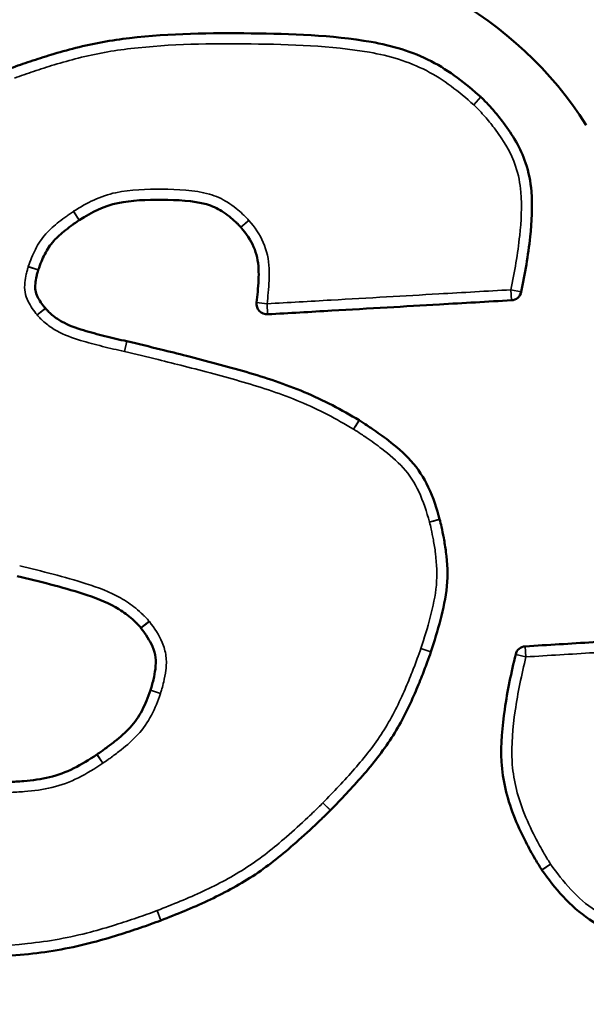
# Model space of a CAD drawing. Header units: inches. Extents: x 1.3 to 22.7, y 0.2 to 18.2.
# Tile 49 of 65: x 20.434 to 20.602, y 3.074 to 3.366. Entities that reach past the tile are written whole.
import ezdxf

# ---------------------------------------------------------------- set-up
doc = ezdxf.new("R2010")
doc.units = ezdxf.units.IN
doc.header["$LTSCALE"] = 0.8333333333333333
doc.header["$MEASUREMENT"] = 0
for name, color, linetype, lineweight in [('Dimension (ANSI)', 7, 'Continuous', 25), ('Visible (ANSI)', 7, 'Continuous', 50), ('Visible Narrow (ANSI)', 7, 'Continuous', 35)]:
    doc.layers.add(name, color=color, linetype=linetype, lineweight=lineweight)
doc.styles.add('Note Text (ANSI)', font='tahoma.ttf')
doc.dimstyles.new('Default (ANSI)', dxfattribs={"dimscale": 0.8333333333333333, "dimtxt": 0.2000000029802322, "dimasz": 0.0984251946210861, "dimexe": 0.125, "dimexo": 0.0625, "dimgap": 0.031496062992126, "dimtad": 0, "dimtih": 1, "dimtoh": 1, "dimrnd": 1e-08, "dimzin": 4, "dimdsep": 46, "dimtxsty": 'Note Text (ANSI)', "dimcen": 0.09, "dimdle": 0.3937007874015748, "dimclrd": 256, "dimclre": 256, "dimclrt": 256, "dimadec": 0, "dimazin": 1, "dimtfac": 1, "dimtofl": 0, "dimtmove": 0, "dimatfit": 3, "dimfxl": 1, "dimtolj": 1, "dimtzin": 4, "dimlwd": -1, "dimlwe": -1, "dimarcsym": 0})

# ---------------------------------------------------------------- blocks, each defined once
blk = doc.blocks.new('*D12')
at = {"layer": 'Defpoints', "color": 0}
for p in [(20.94051987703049, 3.51761044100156), (22.25285583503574, 3.51761044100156), (20.48839093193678, 1.828277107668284)]:
    blk.add_point(p, dxfattribs=at)
at = {"layer": 'Dimension (ANSI)'}
for p, q in [((20.99260321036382, 3.51761044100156), (22.35702250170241, 3.51761044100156)), ((22.25285583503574, 3.435589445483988), (22.25285583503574, 2.734829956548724)), ((22.25285583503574, 1.910298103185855), (22.25285583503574, 2.464293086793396)), ((20.54047426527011, 1.828277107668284), (22.35702250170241, 1.828277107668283))]:
    blk.add_line(p, q, dxfattribs=at)
for points in [[(22.23918566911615, 3.435589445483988), (22.26652600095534, 3.435589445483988), (22.25285583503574, 3.51761044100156)], [(22.23918566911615, 1.910298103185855), (22.26652600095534, 1.910298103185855), (22.25285583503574, 1.828277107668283)]]:
    blk.add_solid(points, dxfattribs=at)
at = {"layer": 'Dimension (ANSI)', "insert": (21.79712491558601, 2.708583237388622), "char_height": 0.1666666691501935, "attachment_point": 1, "style": 'Note Text (ANSI)'}
blk.add_mtext('\\A1;2.03 [51]', dxfattribs=at)

msp = doc.modelspace()

# ---------------------------------------------------------------- linework, layer by layer
at = {"layer": 'Visible (ANSI)'}
for centre, radius, start, end in [((20.47613702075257, 3.243733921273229), 0.1432567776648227, 90, 139.091755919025), ((20.5068689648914, 3.273966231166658), 0.1130244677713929, 32.48695225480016, 89.99999999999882), ((20.56884212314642, 3.34068217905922), 0.003125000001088, 46.61467287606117, 48.20826943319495), ((20.57987205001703, 3.285869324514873), 0.0031249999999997, 273.2976554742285, 348.4477760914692), ((20.43956481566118, 3.27838864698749), 0.0031249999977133, 38.47245922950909, 39.63077115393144), ((20.50763342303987, 3.281707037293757), 0.0031250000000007, 173.0653598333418, 273.2976554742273), ((20.46540547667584, 3.26755242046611), 0.0031249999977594, 76.84128866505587, 77.24230134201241), ((20.53328961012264, 3.244523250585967), 0.0031250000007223, 58.16363885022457, 59.05199148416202), ((20.55575008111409, 3.217010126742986), 0.0031250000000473, 14.7197028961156, 15.33964060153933), ((20.5532084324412, 3.179588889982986), 0.0031250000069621, 341.3603361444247, 341.6999534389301), ((20.58432589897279, 3.177068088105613), 0.0031249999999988, 93.52364144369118, 166.4135309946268), ((20.52416295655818, 3.133803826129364), 0.0031249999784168, 315.2397315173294, 315.5330398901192), ((20.59163074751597, 3.115652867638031), 0.0031249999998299, 213.2134414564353, 215.2471101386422), ((20.47507069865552, 3.101898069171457), 0.0031249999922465, 290.7742178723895, 291.2157648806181)]:
    msp.add_arc(centre, radius, start, end, dxfattribs=at)
for points, knots in [([(20.57092470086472, 3.343012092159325), (20.56661307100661, 3.346866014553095), (20.56171540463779, 3.350763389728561), (20.55066655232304, 3.356467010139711), (20.54455169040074, 3.358260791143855), (20.52653056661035, 3.36137178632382), (20.51478178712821, 3.361683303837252), (20.50296421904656, 3.361847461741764), (20.49096980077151, 3.362014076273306), (20.47899913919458, 3.36183445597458), (20.46156535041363, 3.359840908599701), (20.45618469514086, 3.358863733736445), (20.44848836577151, 3.356916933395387), (20.44604672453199, 3.356228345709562), (20.44156687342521, 3.354875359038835), (20.4395169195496, 3.354220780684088), (20.43554315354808, 3.352885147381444), (20.43356530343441, 3.3521930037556), (20.43168332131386, 3.351482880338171)], [-0.5757664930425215, -0.5757664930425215, -0.5757664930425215, -0.5757664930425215, -0.5052885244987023, -0.5052885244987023, -0.433024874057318, -0.433024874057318, -0.2901090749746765, -0.2901090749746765, -0.2901090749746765, -0.1450545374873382, -0.1450545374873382, -0.0807529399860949, -0.0807529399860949, -0.0504092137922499, -0.0504092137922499, -0.0245690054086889, -0.0245690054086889, -4.88546509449e-05, -4.88546509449e-05, -4.88546509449e-05, -4.88546509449e-05]), ([(20.58293374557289, 3.285243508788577), (20.58402492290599, 3.290581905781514), (20.5849883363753, 3.296035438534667), (20.58604922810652, 3.305986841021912), (20.58631057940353, 3.310451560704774), (20.585925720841, 3.315025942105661), (20.58569115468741, 3.31781396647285), (20.58517585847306, 3.320710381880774), (20.58273815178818, 3.327916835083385), (20.58034560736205, 3.331754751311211), (20.57679871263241, 3.336499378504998), (20.57585256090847, 3.337674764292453), (20.57436446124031, 3.339406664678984), (20.57384701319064, 3.339988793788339), (20.57291388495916, 3.3410026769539), (20.57250073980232, 3.341439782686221), (20.57173165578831, 3.342227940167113), (20.57133396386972, 3.342626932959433), (20.57098869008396, 3.342953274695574)], [-0.2402431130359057, -0.2402431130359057, -0.2402431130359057, -0.2402431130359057, -0.1741526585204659, -0.1741526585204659, -0.1219947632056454, -0.1219947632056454, -0.1219947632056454, -0.0902052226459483, -0.0902052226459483, -0.0393419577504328, -0.0393419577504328, -0.0218920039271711, -0.0218920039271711, -0.0128601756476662, -0.0128601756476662, -0.005896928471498, -0.005896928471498, -0.0001718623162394, -0.0001718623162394, -0.0001718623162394, -0.0001718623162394]), ([(20.45201598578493, 3.306485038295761), (20.45586950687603, 3.308948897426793), (20.45941436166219, 3.310747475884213), (20.46745976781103, 3.312384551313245), (20.47202583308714, 3.312561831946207), (20.47647666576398, 3.312527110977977), (20.48105798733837, 3.312491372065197), (20.48573189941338, 3.312307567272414), (20.49133793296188, 3.310711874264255), (20.49281202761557, 3.310060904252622), (20.49502925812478, 3.308659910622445), (20.49577128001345, 3.308123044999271), (20.49710369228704, 3.307054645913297), (20.49769300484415, 3.306541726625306), (20.49849135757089, 3.305792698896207), (20.49871367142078, 3.305577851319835), (20.49924572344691, 3.305046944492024), (20.49950188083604, 3.304784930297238), (20.49982550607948, 3.304422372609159)], [-0.2266937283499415, -0.2266937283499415, -0.2266937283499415, -0.2266937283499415, -0.1709053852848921, -0.1709053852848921, -0.1150290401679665, -0.1150290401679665, -0.1150290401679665, -0.0575145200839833, -0.0575145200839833, -0.0333945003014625, -0.0333945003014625, -0.0208158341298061, -0.0208158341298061, -0.0103114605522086, -0.0103114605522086, -0.0061514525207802, -0.0061514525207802, -0.000150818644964, -0.000150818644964, -0.000150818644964, -0.000150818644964]), ([(20.43986512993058, 3.29176000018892), (20.44045568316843, 3.29348641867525), (20.44103475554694, 3.294968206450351), (20.44252301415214, 3.297858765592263), (20.44338874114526, 3.299154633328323), (20.44442568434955, 3.300316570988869), (20.4454238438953, 3.301435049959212), (20.44663145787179, 3.302488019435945), (20.44865189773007, 3.304089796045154), (20.44939016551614, 3.304644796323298), (20.45038809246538, 3.305363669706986), (20.45063797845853, 3.305541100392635), (20.45125567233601, 3.305973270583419), (20.45158955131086, 3.306204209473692), (20.45197903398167, 3.306461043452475)], [-0.0875910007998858, -0.0875910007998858, -0.0875910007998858, -0.0875910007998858, -0.0653273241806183, -0.0653273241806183, -0.0429946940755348, -0.0429946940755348, -0.0429946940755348, -0.0214973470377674, -0.0214973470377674, -0.0097199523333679, -0.0097199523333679, -0.0058093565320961, -0.0058093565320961, -9.57070720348e-05, -9.57070720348e-05, -9.57070720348e-05, -9.57070720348e-05]), ([(20.45197903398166, 3.306461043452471), (20.45198516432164, 3.306465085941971), (20.45199130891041, 3.306469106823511), (20.45200362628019, 3.306477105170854), (20.45200979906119, 3.306481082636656), (20.45201598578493, 3.306485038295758)], [0, 0, 0, 0, 0.000179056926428, 0.000179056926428, 0.000358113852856, 0.000358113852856, 0.000358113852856, 0.000358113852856]), ([(20.49982550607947, 3.304422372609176), (20.49983344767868, 3.304413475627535), (20.49984133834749, 3.304404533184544), (20.49985701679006, 3.304386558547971), (20.49986480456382, 3.304377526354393), (20.49987254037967, 3.304368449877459)], [0, 0, 0, 0, 0.000290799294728, 0.000290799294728, 0.0005815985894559, 0.0005815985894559, 0.0005815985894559, 0.0005815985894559]), ([(20.49987254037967, 3.304368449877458), (20.50156022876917, 3.302388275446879), (20.50277131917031, 3.300628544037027), (20.50454857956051, 3.296566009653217), (20.50500555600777, 3.294367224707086), (20.50511547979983, 3.292031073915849), (20.50521597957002, 3.289895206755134), (20.5050796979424, 3.287594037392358), (20.50477545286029, 3.284216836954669), (20.50466090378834, 3.283150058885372), (20.50453128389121, 3.282084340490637)], [-0.1220567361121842, -0.1220567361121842, -0.1220567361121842, -0.1220567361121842, -0.0902825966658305, -0.0902825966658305, -0.058364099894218, -0.058364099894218, -0.058364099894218, -0.029182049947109, -0.029182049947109, -0.0157413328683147, -0.0157413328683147, -0.0157413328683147, -0.0157413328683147]), ([(20.44197159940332, 3.280381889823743), (20.44093843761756, 3.281629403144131), (20.44019443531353, 3.282671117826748), (20.43935483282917, 3.284426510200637), (20.43914610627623, 3.285055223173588), (20.43903659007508, 3.285687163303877), (20.43892707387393, 3.286319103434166), (20.43891435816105, 3.286963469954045), (20.43904984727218, 3.288387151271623), (20.43917239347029, 3.289094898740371), (20.43942133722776, 3.290198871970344), (20.43951960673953, 3.290586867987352), (20.43966596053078, 3.291109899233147), (20.4397057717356, 3.291247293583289), (20.4397832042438, 3.291504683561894), (20.43980965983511, 3.291592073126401), (20.43985342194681, 3.291725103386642)], [-0.0626416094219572, -0.0626416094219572, -0.0626416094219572, -0.0626416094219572, -0.0428370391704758, -0.0428370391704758, -0.0312075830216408, -0.0312075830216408, -0.0312075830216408, -0.0195781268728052, -0.0195781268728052, -0.0093588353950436, -0.0093588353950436, -0.0038654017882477, -0.0038654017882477, -0.0018774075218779, -0.0018774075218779, -9.71067958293e-05, -9.71067958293e-05, -9.71067958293e-05, -9.71067958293e-05]), ([(20.4398534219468, 3.291725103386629), (20.43985533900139, 3.291730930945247), (20.43985727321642, 3.291736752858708), (20.43986117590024, 3.291748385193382), (20.43986314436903, 3.291754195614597), (20.43986512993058, 3.291760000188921)], [2.7e-15, 2.7e-15, 2.7e-15, 2.7e-15, 0.0001495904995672, 0.0001495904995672, 0.0002991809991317, 0.0002991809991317, 0.0002991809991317, 0.0002991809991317]), ([(20.50781318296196, 3.278587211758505), (20.51415531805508, 3.278952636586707), (20.52049745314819, 3.279318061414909), (20.53230349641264, 3.279998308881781), (20.53776740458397, 3.280313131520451), (20.54323131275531, 3.280627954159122), (20.54838884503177, 3.280925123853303), (20.55354637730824, 3.281222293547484), (20.56581987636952, 3.281929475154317), (20.57293584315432, 3.282339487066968), (20.58005180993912, 3.282749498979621)], [-0.3038166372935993, -0.3038166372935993, -0.3038166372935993, -0.3038166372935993, -0.226365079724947, -0.226365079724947, -0.1596386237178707, -0.1596386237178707, -0.1596386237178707, -0.0966536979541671, -0.0966536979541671, -0.0097519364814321, -0.0097519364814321, -0.0097519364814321, -0.0097519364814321]), ([(20.46609556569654, 3.270600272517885), (20.46391052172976, 3.27109500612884), (20.46175992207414, 3.271591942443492), (20.45747531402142, 3.272660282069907), (20.45534782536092, 3.273223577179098), (20.45328863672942, 3.273856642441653), (20.45097769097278, 3.274567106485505), (20.44877062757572, 3.275351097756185), (20.44596353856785, 3.276912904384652), (20.44507441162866, 3.277510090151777), (20.44381016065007, 3.278520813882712), (20.44338990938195, 3.278889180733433), (20.44284299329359, 3.279419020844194), (20.44269669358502, 3.279566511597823), (20.44235242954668, 3.279929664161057), (20.44223168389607, 3.280055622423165), (20.44201140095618, 3.280332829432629)], [-0.1160861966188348, -0.1160861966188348, -0.1160861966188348, -0.1160861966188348, -0.0887705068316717, -0.0887705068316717, -0.0614103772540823, -0.0614103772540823, -0.0614103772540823, -0.0307051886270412, -0.0307051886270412, -0.0156625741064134, -0.0156625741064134, -0.0076679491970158, -0.0076679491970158, -0.0045938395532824, -0.0045938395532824, -0.0001367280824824, -0.0001367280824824, -0.0001367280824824, -0.0001367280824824]), ([(20.53489667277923, 3.247203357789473), (20.52979826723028, 3.250260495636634), (20.52428401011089, 3.253199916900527), (20.5130150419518, 3.257909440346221), (20.50723518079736, 3.259808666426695), (20.50145760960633, 3.26149805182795), (20.49557903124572, 3.263216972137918), (20.489701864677, 3.264760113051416), (20.48125299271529, 3.266913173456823), (20.47869116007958, 3.267553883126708), (20.47279692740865, 3.269004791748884), (20.46944728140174, 3.269816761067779), (20.46611688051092, 3.270595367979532)], [-0.2927047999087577, -0.2927047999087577, -0.2927047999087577, -0.2927047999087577, -0.2202364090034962, -0.2202364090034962, -0.1476700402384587, -0.1476700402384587, -0.1476700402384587, -0.0738350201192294, -0.0738350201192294, -0.0417428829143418, -0.0417428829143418, -4.44346314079e-05, -4.44346314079e-05, -4.44346314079e-05, -4.44346314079e-05]), ([(20.55876375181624, 3.21783681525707), (20.55791888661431, 3.220916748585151), (20.55688835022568, 3.224219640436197), (20.55409332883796, 3.230157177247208), (20.55235887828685, 3.232882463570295), (20.55027081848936, 3.23519954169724), (20.54818275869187, 3.237516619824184), (20.54588120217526, 3.239409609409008), (20.5419833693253, 3.242403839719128), (20.54038479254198, 3.243553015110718), (20.53824857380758, 3.24501681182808), (20.53773241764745, 3.245364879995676), (20.53646846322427, 3.246203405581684), (20.53567947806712, 3.246717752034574), (20.53493803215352, 3.247178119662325)], [-0.1488626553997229, -0.1488626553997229, -0.1488626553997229, -0.1488626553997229, -0.1099362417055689, -0.1099362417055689, -0.0757180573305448, -0.0757180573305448, -0.0757180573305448, -0.0414998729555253, -0.0414998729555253, -0.0181199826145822, -0.0181199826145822, -0.0107223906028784, -0.0107223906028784, -9.75130146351e-05, -9.75130146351e-05, -9.75130146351e-05, -9.75130146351e-05]), ([(20.55617538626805, 3.178607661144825), (20.55718372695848, 3.181656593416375), (20.55818396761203, 3.184822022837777), (20.55985953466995, 3.191260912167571), (20.5605676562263, 3.194562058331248), (20.56089367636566, 3.198009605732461), (20.56121247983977, 3.201380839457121), (20.5610505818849, 3.204847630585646), (20.5604448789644, 3.209545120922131), (20.56022225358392, 3.210935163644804), (20.55976302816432, 3.213432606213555), (20.55953723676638, 3.214540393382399), (20.55913091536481, 3.216355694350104), (20.55895120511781, 3.217124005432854), (20.55877251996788, 3.217804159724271)], [-0.15497865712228, -0.15497865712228, -0.15497865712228, -0.15497865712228, -0.1158284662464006, -0.1158284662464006, -0.0766406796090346, -0.0766406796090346, -0.0766406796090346, -0.0383203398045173, -0.0383203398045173, -0.0219241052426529, -0.0219241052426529, -0.0086249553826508, -0.0086249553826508, -6.78274621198e-05, -6.78274621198e-05, -6.78274621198e-05, -6.78274621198e-05]), ([(20.43362505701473, 3.201010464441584), (20.43693362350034, 3.200215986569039), (20.44020907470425, 3.199414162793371), (20.44672744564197, 3.197696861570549), (20.44996519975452, 3.196793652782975), (20.45311809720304, 3.195775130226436), (20.4565031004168, 3.194681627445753), (20.45982912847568, 3.193456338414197), (20.46412880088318, 3.191009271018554), (20.46548810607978, 3.190080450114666), (20.46744156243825, 3.188502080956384), (20.46809117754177, 3.187928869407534), (20.46893891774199, 3.187105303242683), (20.46916615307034, 3.18687606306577), (20.46969664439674, 3.186316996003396), (20.46992286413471, 3.186074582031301), (20.47023943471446, 3.185679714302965)], [-0.1721484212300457, -0.1721484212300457, -0.1721484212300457, -0.1721484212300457, -0.1306631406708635, -0.1306631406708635, -0.0891463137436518, -0.0891463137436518, -0.0891463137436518, -0.0445731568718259, -0.0445731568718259, -0.0225432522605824, -0.0225432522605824, -0.0109119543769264, -0.0109119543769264, -0.0064682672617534, -0.0064682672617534, -0.0001749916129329, -0.0001749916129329, -0.0001749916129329, -0.0001749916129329]), ([(20.47023943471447, 3.185679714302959), (20.47024783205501, 3.185669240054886), (20.47025616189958, 3.185658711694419), (20.47027268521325, 3.185637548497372), (20.47028087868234, 3.185626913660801), (20.47028900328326, 3.185616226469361)], [0, 0, 0, 0, 0.0003273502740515, 0.0003273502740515, 0.0006547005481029, 0.0006547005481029, 0.0006547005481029, 0.0006547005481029]), ([(20.47028900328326, 3.185616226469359), (20.47174490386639, 3.183701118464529), (20.47289519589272, 3.181973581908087), (20.4741441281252, 3.179051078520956), (20.47445046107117, 3.177982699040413), (20.47458744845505, 3.176901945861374), (20.47472443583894, 3.175821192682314), (20.47469016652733, 3.174695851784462), (20.47441229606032, 3.172450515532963), (20.47421261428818, 3.171404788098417), (20.47382175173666, 3.169725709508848), (20.47365849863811, 3.169095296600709), (20.47341746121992, 3.168245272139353), (20.47335198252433, 3.168021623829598), (20.47322459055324, 3.167601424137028), (20.47317502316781, 3.167439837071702), (20.47310541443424, 3.167229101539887)], [-0.0921458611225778, -0.0921458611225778, -0.0921458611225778, -0.0921458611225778, -0.0627710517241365, -0.0627710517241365, -0.0456790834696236, -0.0456790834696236, -0.0456790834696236, -0.0285871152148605, -0.0285871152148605, -0.0143903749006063, -0.0143903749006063, -0.0058880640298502, -0.0058880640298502, -0.0028202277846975, -0.0028202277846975, -7.67226604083e-05, -7.67226604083e-05, -7.67226604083e-05, -7.67226604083e-05]), ([(20.65711862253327, 3.184681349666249), (20.64977832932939, 3.184229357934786), (20.64243803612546, 3.183777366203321), (20.63055578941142, 3.18304569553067), (20.62601383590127, 3.182766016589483), (20.62147188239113, 3.182486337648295), (20.61573239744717, 3.182132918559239), (20.6099929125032, 3.181779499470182), (20.59754689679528, 3.181013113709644), (20.59084036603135, 3.180600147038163), (20.58413383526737, 3.180187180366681)], [-0.3065329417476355, -0.3065329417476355, -0.3065329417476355, -0.3065329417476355, -0.2168705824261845, -0.2168705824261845, -0.1613902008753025, -0.1613902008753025, -0.1613902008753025, -0.0912818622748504, -0.0912818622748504, -0.009360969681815, -0.009360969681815, -0.009360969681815, -0.009360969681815]), ([(20.52639312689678, 3.131614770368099), (20.52959662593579, 3.134878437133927), (20.53284094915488, 3.138275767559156), (20.53897581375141, 3.145354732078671), (20.54191170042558, 3.14906132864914), (20.54450315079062, 3.153070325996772), (20.54707954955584, 3.157056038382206), (20.54921645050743, 3.161315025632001), (20.55185551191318, 3.167316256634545), (20.5525788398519, 3.169052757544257), (20.5538943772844, 3.172352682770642), (20.55449140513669, 3.173912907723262), (20.5554431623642, 3.176506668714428), (20.55582719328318, 3.177575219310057), (20.55616951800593, 3.178590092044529)], [-0.2224669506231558, -0.2224669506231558, -0.2224669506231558, -0.2224669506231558, -0.1667125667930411, -0.1667125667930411, -0.1109256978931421, -0.1109256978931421, -0.1109256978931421, -0.0554628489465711, -0.0554628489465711, -0.0330391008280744, -0.0330391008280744, -0.0130913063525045, -0.0130913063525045, -3.75535289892e-05, -3.75535289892e-05, -3.75535289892e-05, -3.75535289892e-05]), ([(20.58128834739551, 3.177802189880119), (20.5800053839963, 3.172493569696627), (20.57884987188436, 3.167063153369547), (20.57729266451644, 3.156433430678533), (20.57681655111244, 3.151232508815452), (20.57710379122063, 3.145930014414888), (20.57739103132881, 3.140627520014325), (20.57870493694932, 3.13521293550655), (20.58170711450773, 3.127513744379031), (20.5829378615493, 3.124843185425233), (20.58515261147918, 3.120512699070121), (20.58607664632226, 3.11882315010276), (20.58738962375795, 3.116571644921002), (20.58773869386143, 3.115986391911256), (20.58839089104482, 3.114921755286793), (20.58871542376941, 3.114400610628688), (20.58901626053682, 3.113941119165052)], [-0.260430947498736, -0.260430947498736, -0.260430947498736, -0.260430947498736, -0.1941765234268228, -0.1941765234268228, -0.1332437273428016, -0.1332437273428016, -0.1332437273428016, -0.0723109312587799, -0.0723109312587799, -0.0376553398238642, -0.0376553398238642, -0.0148905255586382, -0.0148905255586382, -0.0068617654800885, -0.0068617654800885, -0.0002208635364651, -0.0002208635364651, -0.0002208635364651, -0.0002208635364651]), ([(20.47309434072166, 3.167196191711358), (20.47234449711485, 3.165008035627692), (20.4715870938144, 3.163087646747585), (20.46961898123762, 3.159357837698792), (20.46845400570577, 3.157673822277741), (20.46706535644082, 3.156158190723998), (20.46572770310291, 3.154698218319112), (20.4641368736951, 3.153324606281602), (20.46155956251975, 3.151268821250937), (20.46064008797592, 3.150568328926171), (20.45938116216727, 3.149644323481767), (20.45905117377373, 3.149405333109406), (20.45823244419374, 3.148820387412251), (20.45777612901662, 3.148498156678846), (20.45726431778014, 3.148152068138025)], [-0.1109933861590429, -0.1109933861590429, -0.1109933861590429, -0.1109933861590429, -0.0827774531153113, -0.0827774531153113, -0.0544924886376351, -0.0544924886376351, -0.0544924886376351, -0.0272462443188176, -0.0272462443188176, -0.0127190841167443, -0.0127190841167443, -0.0075898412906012, -0.0075898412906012, -4.78640176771e-05, -4.78640176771e-05, -4.78640176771e-05, -4.78640176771e-05]), ([(20.4731054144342, 3.167229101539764), (20.4731035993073, 3.167223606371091), (20.4731017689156, 3.167218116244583), (20.4730980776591, 3.167207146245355), (20.4730962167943, 3.167201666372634), (20.47309434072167, 3.167196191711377)], [0, 0, 0, 0, 0.0001411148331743, 0.0001411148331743, 0.0002822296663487, 0.0002822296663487, 0.0002822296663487, 0.0002822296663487]), ([(20.45724510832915, 3.148139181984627), (20.45491885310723, 3.146591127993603), (20.45270951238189, 3.145229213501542), (20.44803631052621, 3.142904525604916), (20.44565317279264, 3.141993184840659), (20.44317401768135, 3.141390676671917), (20.4407468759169, 3.140800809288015), (20.43817087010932, 3.140485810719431), (20.43408399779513, 3.140150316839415), (20.43262146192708, 3.140064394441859), (20.43067055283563, 3.139985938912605), (20.43018444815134, 3.139969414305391), (20.42898673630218, 3.139936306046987), (20.42831510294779, 3.139921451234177), (20.42758449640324, 3.139919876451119)], [-0.1350063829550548, -0.1350063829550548, -0.1350063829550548, -0.1350063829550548, -0.1009319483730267, -0.1009319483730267, -0.0668107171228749, -0.0668107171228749, -0.0668107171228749, -0.0334053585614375, -0.0334053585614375, -0.0150569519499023, -0.0150569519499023, -0.0089675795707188, -0.0089675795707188, -5.16237496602e-05, -5.16237496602e-05, -5.16237496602e-05, -5.16237496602e-05]), ([(20.45726431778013, 3.148152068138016), (20.45726112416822, 3.14814990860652), (20.45725792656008, 3.14814775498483), (20.45725152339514, 3.148143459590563), (20.45724831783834, 3.148141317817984), (20.45724510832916, 3.148139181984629)], [0, 0, 0, 0, 9.40057225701e-05, 9.40057225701e-05, 0.0001880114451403, 0.0001880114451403, 0.0001880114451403, 0.0001880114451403]), ([(20.47620157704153, 3.098984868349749), (20.48078569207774, 3.100764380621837), (20.48546733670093, 3.102664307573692), (20.49459430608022, 3.106924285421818), (20.49909253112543, 3.109297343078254), (20.5033698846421, 3.112087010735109), (20.50764640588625, 3.11487613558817), (20.51161584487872, 3.118067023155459), (20.51760695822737, 3.123276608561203), (20.51976132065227, 3.125237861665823), (20.52250202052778, 3.127822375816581), (20.5231218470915, 3.128413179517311), (20.52462336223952, 3.129860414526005), (20.52552960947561, 3.130743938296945), (20.52638189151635, 3.131603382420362)], [-0.2399242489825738, -0.2399242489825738, -0.2399242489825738, -0.2399242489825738, -0.1799740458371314, -0.1799740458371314, -0.1199749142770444, -0.1199749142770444, -0.1199749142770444, -0.0599874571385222, -0.0599874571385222, -0.0250605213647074, -0.0250605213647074, -0.0147865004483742, -0.0147865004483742, -3.24638678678e-05, -3.24638678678e-05, -3.24638678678e-05, -3.24638678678e-05]), ([(20.32431432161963, 3.113849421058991), (20.32801718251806, 3.10860940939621), (20.33263590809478, 3.103133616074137), (20.34425641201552, 3.09537288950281), (20.35098823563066, 3.093077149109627), (20.37081322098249, 3.088941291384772), (20.38384181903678, 3.088495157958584), (20.39689091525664, 3.088087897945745), (20.41021404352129, 3.087672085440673), (20.42355810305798, 3.087629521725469), (20.44342139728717, 3.089676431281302), (20.44987772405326, 3.090844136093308), (20.45864836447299, 3.093171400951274), (20.46115977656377, 3.093907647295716), (20.46579775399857, 3.095352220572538), (20.46793562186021, 3.096052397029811), (20.47210562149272, 3.097481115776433), (20.47418508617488, 3.098219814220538), (20.476179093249, 3.098976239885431)], [-0.6390819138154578, -0.6390819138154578, -0.6390819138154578, -0.6390819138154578, -0.5609047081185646, -0.5609047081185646, -0.4811394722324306, -0.4811394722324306, -0.3229739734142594, -0.3229739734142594, -0.3229739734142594, -0.1614869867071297, -0.1614869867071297, -0.0844745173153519, -0.0844745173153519, -0.0531140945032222, -0.0531140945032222, -0.0260469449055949, -0.0260469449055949, -4.89222771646e-05, -4.89222771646e-05, -4.89222771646e-05, -4.89222771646e-05]), ([(20.58907865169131, 3.113849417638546), (20.59278155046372, 3.108609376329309), (20.59740039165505, 3.10313357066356), (20.60902109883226, 3.095372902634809), (20.61575301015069, 3.093077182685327), (20.63557822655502, 3.088941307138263), (20.64860697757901, 3.088495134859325), (20.66165622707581, 3.088087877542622), (20.67497952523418, 3.087672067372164), (20.68832376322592, 3.087629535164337), (20.70818689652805, 3.089676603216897), (20.71464286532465, 3.090844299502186), (20.72341332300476, 3.093171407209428), (20.72592488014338, 3.093907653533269), (20.73056316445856, 3.095352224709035), (20.73270119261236, 3.096052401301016), (20.73687151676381, 3.097481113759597), (20.73895113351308, 3.098219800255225), (20.74094531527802, 3.098976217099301)], [-0.6390895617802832, -0.6390895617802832, -0.6390895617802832, -0.6390895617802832, -0.5609118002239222, -0.5609118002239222, -0.4811453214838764, -0.4811453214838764, -0.3229780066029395, -0.3229780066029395, -0.3229780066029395, -0.1614890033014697, -0.1614890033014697, -0.084480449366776, -0.084480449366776, -0.0531182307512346, -0.0531182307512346, -0.0260491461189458, -0.0260491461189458, -4.9187416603e-05, -4.9187416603e-05, -4.9187416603e-05, -4.9187416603e-05])]:
    msp.add_open_spline(points, degree=3, knots=knots, dxfattribs=at)
for points in [[(20.52638752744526, 3.131609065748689), (20.5263868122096, 3.131608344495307), (20.52638609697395, 3.131607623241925), (20.52638538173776, 3.131606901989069)], [(20.52639312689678, 3.131614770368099), (20.52639126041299, 3.131612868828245), (20.52638939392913, 3.131610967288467), (20.52638752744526, 3.131609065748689)]]:
    msp.add_open_spline(points, degree=3, dxfattribs=at)
at = {"layer": 'Visible Narrow (ANSI)'}
for p, q in [((20.56884212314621, 3.34068217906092), (20.57092470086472, 3.343012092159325)), ((20.57098869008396, 3.342953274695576), (20.56884212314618, 3.340682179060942)), ((20.45025870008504, 3.309069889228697), (20.45197903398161, 3.306461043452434)), ((20.45201598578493, 3.306485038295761), (20.45033260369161, 3.309117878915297)), ((20.50215683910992, 3.306503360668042), (20.49982550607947, 3.304422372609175)), ((20.49987254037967, 3.304368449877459), (20.50225090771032, 3.306395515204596)), ((20.4368849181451, 3.29270163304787), (20.43985342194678, 3.291725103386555)), ((20.43986512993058, 3.29176000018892), (20.43690833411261, 3.292771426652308)), ((20.58005180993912, 3.282749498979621), (20.57987205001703, 3.285869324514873)), ((20.57987205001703, 3.285869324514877), (20.58293374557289, 3.285243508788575)), ((20.43956481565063, 3.278388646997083), (20.44197159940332, 3.280381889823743)), ((20.44201140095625, 3.280332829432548), (20.43956481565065, 3.278388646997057)), ((20.50453128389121, 3.282084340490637), (20.50763342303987, 3.281707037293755)), ((20.50763342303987, 3.281707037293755), (20.50781318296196, 3.278587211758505)), ((20.46540547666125, 3.267552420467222), (20.46609556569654, 3.270600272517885)), ((20.46611688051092, 3.270595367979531), (20.46540547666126, 3.267552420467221)), ((20.53328961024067, 3.244523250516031), (20.53489667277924, 3.247203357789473)), ((20.55575008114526, 3.217010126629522), (20.55876375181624, 3.21783681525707)), ((20.47267761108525, 3.187634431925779), (20.47023943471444, 3.185679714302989)), ((20.47028900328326, 3.185616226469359), (20.47277674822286, 3.18750745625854)), ((20.55616951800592, 3.1785900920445), (20.55320843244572, 3.179588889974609)), ((20.5532084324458, 3.17958888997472), (20.55617538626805, 3.178607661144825)), ((20.58432589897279, 3.177068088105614), (20.58128834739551, 3.177802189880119)), ((20.58413383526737, 3.180187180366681), (20.58432589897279, 3.177068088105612)), ((20.47309434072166, 3.167196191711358), (20.47605057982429, 3.166183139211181)), ((20.47607272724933, 3.166248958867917), (20.47310541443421, 3.167229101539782)), ((20.45724510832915, 3.148139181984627), (20.45897639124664, 3.145537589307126)), ((20.45901481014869, 3.14556336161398), (20.45726431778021, 3.148152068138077)), ((20.52416295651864, 3.133803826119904), (20.52639312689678, 3.1316147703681)), ((20.58901626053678, 3.113941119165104), (20.59163074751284, 3.115652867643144)), ((20.59163074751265, 3.115652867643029), (20.5890786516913, 3.113849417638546)), ((20.476179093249, 3.098976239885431), (20.47507069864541, 3.101898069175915)), ((20.47507069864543, 3.101898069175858), (20.47620157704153, 3.098984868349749))]:
    msp.add_line(p, q, dxfattribs=at)
for centre, major_axis, start_param, end_param in [((20.53328961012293, 3.244523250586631), (0.0016484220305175, 0.0026548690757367), 4.712388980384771, 6.21501928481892), ((20.55575008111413, 3.217010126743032), (0.0030224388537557, 0.0007940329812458), 4.712388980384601, 6.399062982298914), ((20.5241629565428, 3.133803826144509), (0.002218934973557, -0.0022004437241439), 4.712388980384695, 5.734208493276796)]:
    msp.add_ellipse(centre, major_axis=major_axis, ratio=1e-05, start_param=start_param, end_param=end_param, dxfattribs=at)
for points, knots in [([(20.43278654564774, 3.348559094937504), (20.43466821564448, 3.34926910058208), (20.43656720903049, 3.349932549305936), (20.44048256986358, 3.35124855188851), (20.4425018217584, 3.35189331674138), (20.446913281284, 3.353225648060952), (20.44930935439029, 3.353901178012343), (20.45683522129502, 3.355804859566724), (20.46203506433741, 3.356749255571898), (20.47909545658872, 3.358700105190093), (20.49102444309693, 3.358888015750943), (20.50292081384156, 3.358722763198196), (20.5146417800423, 3.358559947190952), (20.5264166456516, 3.358220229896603), (20.54380888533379, 3.355217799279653), (20.54955984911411, 3.353521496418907), (20.55996327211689, 3.34815105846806), (20.56453208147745, 3.344534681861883), (20.56884212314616, 3.340682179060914)], [4.88546322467e-05, 4.88546322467e-05, 4.88546322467e-05, 4.88546322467e-05, 0.0245690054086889, 0.0245690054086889, 0.0504092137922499, 0.0504092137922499, 0.0807529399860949, 0.0807529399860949, 0.1450545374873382, 0.1450545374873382, 0.2901090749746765, 0.2901090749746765, 0.2901090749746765, 0.433024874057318, 0.433024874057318, 0.5052885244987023, 0.5052885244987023, 0.5757664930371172, 0.5757664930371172, 0.5757664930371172, 0.5757664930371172]), ([(20.56884212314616, 3.340682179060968), (20.56918338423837, 3.3403596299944), (20.5695140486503, 3.340025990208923), (20.57024102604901, 3.339280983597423), (20.57063333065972, 3.338865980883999), (20.57152320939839, 3.337899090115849), (20.57201704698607, 3.337343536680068), (20.57343824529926, 3.335689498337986), (20.57434094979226, 3.3345678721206), (20.57771103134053, 3.330059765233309), (20.5799276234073, 3.326472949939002), (20.58212207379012, 3.319985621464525), (20.58259312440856, 3.317362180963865), (20.58281172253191, 3.314763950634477), (20.58317038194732, 3.310500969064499), (20.58292908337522, 3.30619848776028), (20.58189710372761, 3.296518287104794), (20.58095754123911, 3.291179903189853), (20.57987205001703, 3.285869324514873)], [0.0001718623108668, 0.0001718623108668, 0.0001718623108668, 0.0001718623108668, 0.005896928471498, 0.005896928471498, 0.0128601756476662, 0.0128601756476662, 0.0218920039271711, 0.0218920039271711, 0.0393419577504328, 0.0393419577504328, 0.0902052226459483, 0.0902052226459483, 0.1219947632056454, 0.1219947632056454, 0.1219947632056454, 0.1741526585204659, 0.1741526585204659, 0.2402431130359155, 0.2402431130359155, 0.2402431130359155, 0.2402431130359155]), ([(20.50215683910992, 3.306503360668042), (20.50182909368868, 3.306870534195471), (20.50148723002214, 3.307224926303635), (20.5008973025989, 3.307813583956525), (20.5006519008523, 3.30805071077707), (20.49977473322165, 3.30887368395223), (20.49912445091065, 3.309439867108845), (20.49764737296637, 3.310624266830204), (20.49681075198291, 3.311230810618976), (20.49426610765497, 3.312838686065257), (20.49243984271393, 3.313647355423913), (20.48599987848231, 3.315480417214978), (20.48121829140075, 3.315615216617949), (20.47650104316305, 3.315652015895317), (20.4719181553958, 3.315687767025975), (20.4673018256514, 3.315541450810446), (20.45832682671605, 3.313715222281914), (20.45418792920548, 3.311582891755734), (20.45033260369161, 3.309117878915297)], [0.00015081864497, 0.00015081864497, 0.00015081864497, 0.00015081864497, 0.0061514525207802, 0.0061514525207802, 0.0103114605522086, 0.0103114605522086, 0.0208158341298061, 0.0208158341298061, 0.0333945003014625, 0.0333945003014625, 0.0575145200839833, 0.0575145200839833, 0.1150290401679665, 0.1150290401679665, 0.1150290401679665, 0.1709053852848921, 0.1709053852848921, 0.2266937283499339, 0.2266937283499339, 0.2266937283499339, 0.2266937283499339]), ([(20.45025870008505, 3.309069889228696), (20.44986746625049, 3.308811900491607), (20.44948153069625, 3.308545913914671), (20.44883464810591, 3.308093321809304), (20.44857306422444, 3.307907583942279), (20.44752885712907, 3.307155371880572), (20.44675497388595, 3.306573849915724), (20.44460892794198, 3.304872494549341), (20.44326815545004, 3.303712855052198), (20.44209412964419, 3.302397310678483), (20.44087448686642, 3.301030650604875), (20.43984401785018, 3.299482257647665), (20.4381573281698, 3.296206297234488), (20.43749936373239, 3.294499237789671), (20.43690833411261, 3.292771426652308)], [9.57070726e-05, 9.57070726e-05, 9.57070726e-05, 9.57070726e-05, 0.0058093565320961, 0.0058093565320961, 0.0097199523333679, 0.0097199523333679, 0.0214973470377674, 0.0214973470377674, 0.0429946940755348, 0.0429946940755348, 0.0429946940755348, 0.0653273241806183, 0.0653273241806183, 0.0875910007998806, 0.0875910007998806, 0.0875910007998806, 0.0875910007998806]), ([(20.45033260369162, 3.309117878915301), (20.45032023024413, 3.309109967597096), (20.45030788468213, 3.309102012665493), (20.45028324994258, 3.309086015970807), (20.45027096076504, 3.309077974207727), (20.45025870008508, 3.309069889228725)], [-0.000358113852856, -0.000358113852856, -0.000358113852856, -0.000358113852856, -0.000179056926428, -0.000179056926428, 0, 0, 0, 0]), ([(20.50225090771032, 3.306395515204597), (20.50223543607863, 3.306413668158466), (20.50221986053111, 3.306431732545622), (20.50218850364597, 3.306467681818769), (20.50217272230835, 3.306485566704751), (20.50215683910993, 3.306503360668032)], [-0.0005815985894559, -0.0005815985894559, -0.0005815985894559, -0.0005815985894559, -0.000290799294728, -0.000290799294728, 0, 0, 0, 0]), ([(20.50763342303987, 3.281707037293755), (20.50776656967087, 3.282801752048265), (20.50788464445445, 3.283900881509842), (20.50819905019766, 3.287390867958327), (20.50834952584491, 3.289787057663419), (20.50823702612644, 3.292177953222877), (20.50811397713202, 3.294793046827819), (20.50757234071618, 3.297451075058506), (20.50547431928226, 3.302246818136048), (20.50394162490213, 3.304411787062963), (20.50225090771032, 3.306395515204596)], [0.0157413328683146, 0.0157413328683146, 0.0157413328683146, 0.0157413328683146, 0.029182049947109, 0.029182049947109, 0.058364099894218, 0.058364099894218, 0.058364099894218, 0.0902825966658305, 0.0902825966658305, 0.1220567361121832, 0.1220567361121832, 0.1220567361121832, 0.1220567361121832]), ([(20.43688491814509, 3.292701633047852), (20.43683928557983, 3.292562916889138), (20.43679620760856, 3.292423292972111), (20.43670709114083, 3.292127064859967), (20.4366616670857, 3.291970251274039), (20.43649607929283, 3.291378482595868), (20.43638514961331, 3.290940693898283), (20.43610111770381, 3.289681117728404), (20.4359552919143, 3.288855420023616), (20.43578476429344, 3.287063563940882), (20.43579460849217, 3.286093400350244), (20.43595748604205, 3.285153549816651), (20.43612036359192, 3.284213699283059), (20.43643278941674, 3.283293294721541), (20.43755056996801, 3.28095630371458), (20.43852860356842, 3.279639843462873), (20.43956481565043, 3.278388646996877)], [9.71067957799e-05, 9.71067957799e-05, 9.71067957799e-05, 9.71067957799e-05, 0.0018774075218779, 0.0018774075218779, 0.0038654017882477, 0.0038654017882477, 0.0093588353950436, 0.0093588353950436, 0.0195781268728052, 0.0195781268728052, 0.0312075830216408, 0.0312075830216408, 0.0312075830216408, 0.0428370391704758, 0.0428370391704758, 0.0626416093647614, 0.0626416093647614, 0.0626416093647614, 0.0626416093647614]), ([(20.43690833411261, 3.292771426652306), (20.43690436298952, 3.292759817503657), (20.43690042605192, 3.292748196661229), (20.43689262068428, 3.292724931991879), (20.43688875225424, 3.292713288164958), (20.43688491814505, 3.292701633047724)], [-0.0002991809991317, -0.0002991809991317, -0.0002991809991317, -0.0002991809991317, -0.0001495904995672, -0.0001495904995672, -2.7e-15, -2.7e-15, -2.7e-15, -2.7e-15]), ([(20.57987205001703, 3.285869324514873), (20.57275608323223, 3.28545931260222), (20.56564011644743, 3.28504930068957), (20.55336661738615, 3.284342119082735), (20.54820908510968, 3.284044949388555), (20.54305155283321, 3.283747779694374), (20.53758764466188, 3.283432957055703), (20.53212373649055, 3.283118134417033), (20.5203176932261, 3.282437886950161), (20.51397555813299, 3.282072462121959), (20.50763342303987, 3.281707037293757)], [0.0097519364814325, 0.0097519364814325, 0.0097519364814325, 0.0097519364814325, 0.0966536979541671, 0.0966536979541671, 0.1596386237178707, 0.1596386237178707, 0.1596386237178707, 0.226365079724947, 0.226365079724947, 0.3038166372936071, 0.3038166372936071, 0.3038166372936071, 0.3038166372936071]), ([(20.43956481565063, 3.278388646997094), (20.43979224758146, 3.278102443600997), (20.44003676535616, 3.277830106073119), (20.44046173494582, 3.277381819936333), (20.44063939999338, 3.277202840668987), (20.44129145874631, 3.276571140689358), (20.44178534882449, 3.276138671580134), (20.44326121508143, 3.274958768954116), (20.44428903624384, 3.274268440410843), (20.4475679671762, 3.27244411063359), (20.44996304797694, 3.271609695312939), (20.4523703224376, 3.270869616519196), (20.45451534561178, 3.270210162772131), (20.4566858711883, 3.269636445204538), (20.46103720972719, 3.268551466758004), (20.46322032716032, 3.268047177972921), (20.46540547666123, 3.267552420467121)], [0.0001367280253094, 0.0001367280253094, 0.0001367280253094, 0.0001367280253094, 0.0045938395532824, 0.0045938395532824, 0.0076679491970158, 0.0076679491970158, 0.0156625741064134, 0.0156625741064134, 0.0307051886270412, 0.0307051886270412, 0.0614103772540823, 0.0614103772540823, 0.0614103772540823, 0.0887705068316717, 0.0887705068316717, 0.1160861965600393, 0.1160861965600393, 0.1160861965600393, 0.1160861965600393]), ([(20.46540547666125, 3.26755242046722), (20.46873582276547, 3.266773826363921), (20.47205975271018, 3.265967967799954), (20.47793669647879, 3.264521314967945), (20.4804902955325, 3.263882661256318), (20.48890947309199, 3.261737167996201), (20.49476794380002, 3.260198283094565), (20.50058057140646, 3.258498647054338), (20.5062933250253, 3.256828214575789), (20.51195665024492, 3.254964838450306), (20.5229325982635, 3.250377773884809), (20.52819187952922, 3.247579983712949), (20.53328961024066, 3.244523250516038)], [4.44345726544e-05, 4.44345726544e-05, 4.44345726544e-05, 4.44345726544e-05, 0.0417428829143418, 0.0417428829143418, 0.0738350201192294, 0.0738350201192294, 0.1476700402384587, 0.1476700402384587, 0.1476700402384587, 0.2202364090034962, 0.2202364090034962, 0.2927048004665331, 0.2927048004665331, 0.2927048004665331, 0.2927048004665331]), ([(20.53328961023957, 3.244523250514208), (20.5340299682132, 3.244063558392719), (20.53475972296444, 3.243586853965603), (20.53599173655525, 3.242769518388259), (20.53649494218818, 3.242430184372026), (20.53857794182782, 3.241002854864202), (20.54013548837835, 3.239882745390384), (20.54389578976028, 3.236994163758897), (20.54607050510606, 3.235192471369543), (20.54794936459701, 3.233107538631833), (20.54982822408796, 3.231022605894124), (20.55136931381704, 3.228606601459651), (20.55394334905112, 3.223138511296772), (20.55490545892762, 3.220089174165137), (20.55575008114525, 3.217010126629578)], [9.75135721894e-05, 9.75135721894e-05, 9.75135721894e-05, 9.75135721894e-05, 0.0107223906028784, 0.0107223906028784, 0.0181199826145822, 0.0181199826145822, 0.0414998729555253, 0.0414998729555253, 0.0757180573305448, 0.0757180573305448, 0.0757180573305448, 0.1099362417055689, 0.1099362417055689, 0.1488626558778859, 0.1488626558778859, 0.1488626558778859, 0.1488626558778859]), ([(20.55575008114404, 3.217010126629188), (20.55592841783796, 3.216331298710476), (20.55608712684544, 3.215647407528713), (20.5564787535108, 3.213897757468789), (20.55669693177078, 3.212827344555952), (20.5571396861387, 3.210419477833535), (20.557353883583, 3.20908075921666), (20.557931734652, 3.204599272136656), (20.55807846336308, 3.201432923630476), (20.55778255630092, 3.198303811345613), (20.55747995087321, 3.195103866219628), (20.55680931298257, 3.191948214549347), (20.55518560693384, 3.185708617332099), (20.55421671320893, 3.18263764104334), (20.55320843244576, 3.179588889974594)], [6.78279405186e-05, 6.78279405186e-05, 6.78279405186e-05, 6.78279405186e-05, 0.0086249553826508, 0.0086249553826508, 0.0219241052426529, 0.0219241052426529, 0.0383203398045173, 0.0383203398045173, 0.0766406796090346, 0.0766406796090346, 0.0766406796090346, 0.1158284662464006, 0.1158284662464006, 0.1549786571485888, 0.1549786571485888, 0.1549786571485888, 0.1549786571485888]), ([(20.47267761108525, 3.187634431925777), (20.47235473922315, 3.188037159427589), (20.47200832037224, 3.188420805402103), (20.47140140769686, 3.189060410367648), (20.47114422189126, 3.189319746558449), (20.47019597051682, 3.190240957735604), (20.4694758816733, 3.190875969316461), (20.46731888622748, 3.192618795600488), (20.46582656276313, 3.193638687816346), (20.46106723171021, 3.196347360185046), (20.45755764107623, 3.197624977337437), (20.45407872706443, 3.198748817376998), (20.45083835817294, 3.199795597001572), (20.44755728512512, 3.200709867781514), (20.44097152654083, 3.202444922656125), (20.43766333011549, 3.203254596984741), (20.4343547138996, 3.204049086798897)], [0.0001749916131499, 0.0001749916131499, 0.0001749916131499, 0.0001749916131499, 0.0064682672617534, 0.0064682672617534, 0.0109119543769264, 0.0109119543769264, 0.0225432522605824, 0.0225432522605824, 0.0445731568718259, 0.0445731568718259, 0.0891463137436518, 0.0891463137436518, 0.0891463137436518, 0.1306631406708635, 0.1306631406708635, 0.1721484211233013, 0.1721484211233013, 0.1721484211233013, 0.1721484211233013]), ([(20.47277674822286, 3.187507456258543), (20.47276049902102, 3.187528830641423), (20.47274411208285, 3.187550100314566), (20.47271106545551, 3.187592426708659), (20.47269440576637, 3.187613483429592), (20.47267761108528, 3.187634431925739)], [-0.0006547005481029, -0.0006547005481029, -0.0006547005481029, -0.0006547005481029, -0.0003273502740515, -0.0003273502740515, 0, 0, 0, 0]), ([(20.47607272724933, 3.166248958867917), (20.476143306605, 3.166462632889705), (20.47620999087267, 3.166677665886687), (20.47634836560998, 3.16713409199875), (20.47641911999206, 3.167375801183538), (20.47667827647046, 3.168289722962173), (20.47685345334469, 3.168965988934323), (20.47727614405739, 3.170781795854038), (20.47749608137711, 3.171924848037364), (20.4778126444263, 3.174482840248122), (20.47786392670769, 3.175904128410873), (20.47768764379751, 3.17729490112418), (20.47751136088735, 3.178685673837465), (20.47711225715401, 3.180057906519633), (20.47560632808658, 3.183581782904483), (20.47423499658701, 3.185589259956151), (20.47277674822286, 3.18750745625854)], [7.6722659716e-05, 7.6722659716e-05, 7.6722659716e-05, 7.6722659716e-05, 0.0028202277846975, 0.0028202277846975, 0.0058880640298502, 0.0058880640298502, 0.0143903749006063, 0.0143903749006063, 0.0285871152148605, 0.0285871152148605, 0.0456790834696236, 0.0456790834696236, 0.0456790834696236, 0.0627710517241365, 0.0627710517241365, 0.0921458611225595, 0.0921458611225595, 0.0921458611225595, 0.0921458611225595]), ([(20.58432589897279, 3.177068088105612), (20.59103242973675, 3.177481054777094), (20.59773896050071, 3.177894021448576), (20.61018497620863, 3.178660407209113), (20.61592446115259, 3.17901382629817), (20.62166394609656, 3.179367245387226), (20.6262058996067, 3.179646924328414), (20.63074785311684, 3.179926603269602), (20.64263009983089, 3.180658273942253), (20.64997039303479, 3.181110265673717), (20.6573106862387, 3.18156225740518)], [0.0093609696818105, 0.0093609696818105, 0.0093609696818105, 0.0093609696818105, 0.0912818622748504, 0.0912818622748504, 0.1613902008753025, 0.1613902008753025, 0.1613902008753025, 0.2168705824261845, 0.2168705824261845, 0.3065329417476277, 0.3065329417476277, 0.3065329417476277, 0.3065329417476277]), ([(20.55320843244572, 3.179588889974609), (20.55286622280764, 3.17857435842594), (20.55250279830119, 3.177565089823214), (20.55156781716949, 3.175017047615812), (20.55098061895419, 3.173482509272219), (20.54968828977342, 3.170240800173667), (20.54897793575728, 3.168535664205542), (20.54639777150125, 3.162668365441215), (20.54434827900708, 3.158587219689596), (20.54187871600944, 3.154766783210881), (20.53939472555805, 3.150924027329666), (20.53655068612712, 3.147328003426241), (20.53054290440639, 3.140395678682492), (20.52736637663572, 3.137067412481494), (20.52416295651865, 3.133803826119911)], [3.75535556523e-05, 3.75535556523e-05, 3.75535556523e-05, 3.75535556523e-05, 0.0130913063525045, 0.0130913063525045, 0.0330391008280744, 0.0330391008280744, 0.0554628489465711, 0.0554628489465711, 0.1109256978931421, 0.1109256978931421, 0.1109256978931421, 0.1667125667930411, 0.1667125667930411, 0.222466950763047, 0.222466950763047, 0.222466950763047, 0.222466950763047]), ([(20.59163074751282, 3.115652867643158), (20.59133238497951, 3.116108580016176), (20.59104500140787, 3.116571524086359), (20.59041628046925, 3.11759783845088), (20.59007876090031, 3.118163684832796), (20.58880559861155, 3.120346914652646), (20.58790811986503, 3.121987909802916), (20.5857608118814, 3.126186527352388), (20.58457170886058, 3.128769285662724), (20.58169886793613, 3.136136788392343), (20.58049455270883, 3.141108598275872), (20.58022421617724, 3.146099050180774), (20.57995387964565, 3.151089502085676), (20.58040336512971, 3.156108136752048), (20.58192153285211, 3.166471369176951), (20.58304946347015, 3.171786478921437), (20.58432589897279, 3.177068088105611)], [0.0002208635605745, 0.0002208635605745, 0.0002208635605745, 0.0002208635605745, 0.0068617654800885, 0.0068617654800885, 0.0148905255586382, 0.0148905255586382, 0.0376553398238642, 0.0376553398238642, 0.0723109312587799, 0.0723109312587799, 0.1332437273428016, 0.1332437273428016, 0.1332437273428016, 0.1941765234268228, 0.1941765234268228, 0.260430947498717, 0.260430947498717, 0.260430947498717, 0.260430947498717]), ([(20.45901481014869, 3.14556336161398), (20.45952724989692, 3.145909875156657), (20.46003302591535, 3.146266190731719), (20.46087875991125, 3.146870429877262), (20.46121954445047, 3.147117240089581), (20.46251932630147, 3.148071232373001), (20.46347021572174, 3.148795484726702), (20.46615683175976, 3.150938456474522), (20.46785979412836, 3.15239937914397), (20.4693694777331, 3.154047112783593), (20.4709367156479, 3.155757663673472), (20.47227625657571, 3.157697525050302), (20.47445720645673, 3.161830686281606), (20.47530032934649, 3.163993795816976), (20.47605057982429, 3.166183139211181)], [4.78640179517e-05, 4.78640179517e-05, 4.78640179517e-05, 4.78640179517e-05, 0.0075898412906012, 0.0075898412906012, 0.0127190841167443, 0.0127190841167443, 0.0272462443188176, 0.0272462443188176, 0.0544924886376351, 0.0544924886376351, 0.0544924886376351, 0.0827774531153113, 0.0827774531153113, 0.1109933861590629, 0.1109933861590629, 0.1109933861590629, 0.1109933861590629]), ([(20.47605057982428, 3.166183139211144), (20.47605433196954, 3.166194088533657), (20.47605805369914, 3.166205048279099), (20.47606543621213, 3.166226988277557), (20.47606909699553, 3.166237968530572), (20.47607272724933, 3.166248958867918)], [-0.0002822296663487, -0.0002822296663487, -0.0002822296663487, -0.0002822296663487, -0.0001411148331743, -0.0001411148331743, 0, 0, 0, 0]), ([(20.4275912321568, 3.136794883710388), (20.42832252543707, 3.136796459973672), (20.42905373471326, 3.136811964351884), (20.43028401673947, 3.136845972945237), (20.43078319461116, 3.136862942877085), (20.43278598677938, 3.136943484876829), (20.43428869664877, 3.137031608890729), (20.43851934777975, 3.137378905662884), (20.44124956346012, 3.137707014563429), (20.44391200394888, 3.138354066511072), (20.44663150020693, 3.139014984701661), (20.44926060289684, 3.140023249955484), (20.45426865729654, 3.142514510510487), (20.45664966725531, 3.143989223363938), (20.45897639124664, 3.145537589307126)], [5.16237496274e-05, 5.16237496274e-05, 5.16237496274e-05, 5.16237496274e-05, 0.0089675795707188, 0.0089675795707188, 0.0150569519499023, 0.0150569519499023, 0.0334053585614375, 0.0334053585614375, 0.0668107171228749, 0.0668107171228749, 0.0668107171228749, 0.1009319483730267, 0.1009319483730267, 0.1350063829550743, 0.1350063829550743, 0.1350063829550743, 0.1350063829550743]), ([(20.45897639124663, 3.145537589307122), (20.45898281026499, 3.145541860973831), (20.4589892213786, 3.145546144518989), (20.45900202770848, 3.145554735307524), (20.45900842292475, 3.145559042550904), (20.45901481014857, 3.145563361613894)], [-0.0001880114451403, -0.0001880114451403, -0.0001880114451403, -0.0001880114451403, -9.40057225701e-05, -9.40057225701e-05, 0, 0, 0, 0]), ([(20.52416295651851, 3.133803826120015), (20.52331084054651, 3.132944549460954), (20.52244271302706, 3.132098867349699), (20.52096152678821, 3.130671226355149), (20.52034993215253, 3.130088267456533), (20.51764491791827, 3.127537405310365), (20.51551859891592, 3.125601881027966), (20.50963025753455, 3.120481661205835), (20.5057839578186, 3.117392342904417), (20.5016627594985, 3.114704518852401), (20.49754075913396, 3.112016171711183), (20.49317946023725, 3.109712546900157), (20.48423870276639, 3.105539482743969), (20.47965465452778, 3.103677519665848), (20.47507069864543, 3.101898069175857)], [3.24640076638e-05, 3.24640076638e-05, 3.24640076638e-05, 3.24640076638e-05, 0.0147865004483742, 0.0147865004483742, 0.0250605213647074, 0.0250605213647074, 0.0599874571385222, 0.0599874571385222, 0.1199749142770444, 0.1199749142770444, 0.1199749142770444, 0.1799740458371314, 0.1799740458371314, 0.239924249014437, 0.239924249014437, 0.239924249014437, 0.239924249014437]), ([(20.4750706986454, 3.101898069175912), (20.47307695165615, 3.101141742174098), (20.47106701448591, 3.100428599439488), (20.46694952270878, 3.099017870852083), (20.46483950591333, 3.098326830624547), (20.46026401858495, 3.096901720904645), (20.45779506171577, 3.096178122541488), (20.44920352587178, 3.0938983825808), (20.44297049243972, 3.09277151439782), (20.4235115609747, 3.090766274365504), (20.4102272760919, 3.090798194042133), (20.39698839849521, 3.091211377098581), (20.38402182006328, 3.091616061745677), (20.37097219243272, 3.092100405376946), (20.35186810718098, 3.096085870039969), (20.34556396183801, 3.098257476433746), (20.33479096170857, 3.105452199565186), (20.33056716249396, 3.110415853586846), (20.32686642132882, 3.11565286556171)], [4.89223090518e-05, 4.89223090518e-05, 4.89223090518e-05, 4.89223090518e-05, 0.0260469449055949, 0.0260469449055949, 0.0531140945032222, 0.0531140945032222, 0.0844745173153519, 0.0844745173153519, 0.1614869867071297, 0.1614869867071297, 0.3229739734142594, 0.3229739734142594, 0.3229739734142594, 0.4811394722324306, 0.4811394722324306, 0.5609047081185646, 0.5609047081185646, 0.639081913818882, 0.639081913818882, 0.639081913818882, 0.639081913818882]), ([(20.73983701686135, 3.101898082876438), (20.73784309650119, 3.101141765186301), (20.73583298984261, 3.100428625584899), (20.7317151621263, 3.099017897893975), (20.72960497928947, 3.098326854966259), (20.72502917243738, 3.096901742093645), (20.72256006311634, 3.096178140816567), (20.71396866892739, 3.09389854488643), (20.7077359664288, 3.092771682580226), (20.68827720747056, 3.090766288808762), (20.6749927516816, 3.090798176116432), (20.66175370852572, 3.09121135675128), (20.64878698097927, 3.091616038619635), (20.6357372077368, 3.092100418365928), (20.61663287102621, 3.09608590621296), (20.61032861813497, 3.098257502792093), (20.59955541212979, 3.105452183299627), (20.59533152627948, 3.110415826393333), (20.59163074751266, 3.11565286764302)], [4.918742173e-05, 4.918742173e-05, 4.918742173e-05, 4.918742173e-05, 0.0260491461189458, 0.0260491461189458, 0.0531182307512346, 0.0531182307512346, 0.084480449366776, 0.084480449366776, 0.1614890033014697, 0.1614890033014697, 0.3229780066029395, 0.3229780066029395, 0.3229780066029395, 0.4811453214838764, 0.4811453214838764, 0.5609118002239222, 0.5609118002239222, 0.6390895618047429, 0.6390895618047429, 0.6390895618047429, 0.6390895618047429])]:
    msp.add_open_spline(points, degree=3, knots=knots, dxfattribs=at)

# ---------------------------------------------------------------- dimensions: what is measured, and where the dimension line sits
at = {"layer": 'Dimension (ANSI)'}
dim = msp.add_linear_dim(base=(22.25285583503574, 3.51761044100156), p1=(20.48839093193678, 1.828277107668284), p2=(20.94051987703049, 3.51761044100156), angle=90, dimstyle='Default (ANSI)', override={"dimdec": 2, "dimlfac": 1.199999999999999, "dimtp": 0, "dimtm": 0, "dimtdec": 2, "dimatfit": 1}, dxfattribs=at)
dim.commit()
dim.dimension.update_dxf_attribs({"geometry": '*D12', "text_midpoint": (22.25285583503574, 2.599561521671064), "dimtype": 160})

doc.saveas('drawing.dxf')
